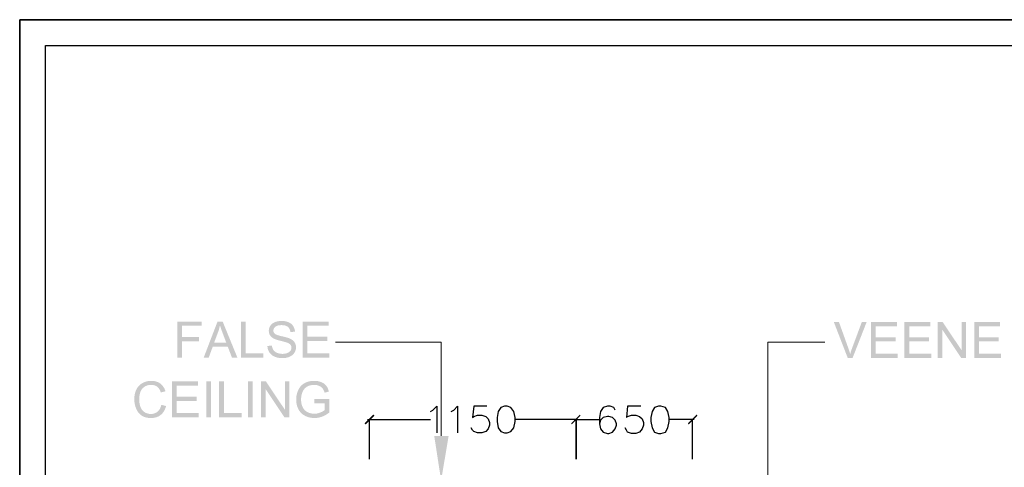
# Model space of a CAD drawing. Header units: millimetres. Extents: x 502444 to 745500, y -417645 to -375189.
# Tile 175 of 208: x 717302 to 723144, y -396827 to -394174. Entities that reach past the tile are written whole.
import ezdxf

# ---------------------------------------------------------------- set-up
doc = ezdxf.new("R2010")
doc.units = ezdxf.units.MM
doc.layers.add('PDF2_Geometry', color=7, linetype='Continuous')
doc.layers.add('PDF2_Solid Fills', color=7, linetype='Continuous')

msp = doc.modelspace()

# ---------------------------------------------------------------- hatches: boundary and pattern name
at = {"layer": 'PDF2_Solid Fills', "lineweight": 25, "transparency": 33554559}
for points in [[(718380.61759, -395963.27697), (718236.8437, -395963.27697), (718236.8437, -396176.3655), (718265.04708, -396176.3655), (718265.04708, -396079.55903), (718365.06188, -396079.55903), (718365.06188, -396054.41292), (718265.04708, -396054.41292), (718265.04708, -395988.42307), (718380.61759, -395988.42307)], [(718506.0733, -395963.27697), (718475.6898, -395963.27697), (718393.84577, -396176.3655), (718423.79253, -396176.3655), (718447.19707, -396111.82785), (718536.31122, -396111.82785), (718455.33889, -396088.86188), (718478.74343, -396026.36059), (718478.95271, -396025.78918), (718480.71792, -396020.80472), (718482.38123, -396015.80935), (718483.94262, -396010.8067), (718485.40211, -396005.79495), (718486.7615, -396000.77592), (718488.01899, -395995.74597), (718489.17457, -395990.70874), (718490.22824, -395985.6606)], [(718506.0733, -395963.27697), (718490.22824, -395985.6606), (718491.33468, -395989.43488), (718492.62856, -395993.64955), (718494.05347, -395998.1008), (718495.60759, -396002.79409), (718497.29455, -396007.72576), (718499.11072, -396012.89766), (718501.05973, -396018.30794), (718503.13795, -396023.95845), (718505.3472, -396029.84916), (718527.58889, -396088.86188), (718455.33889, -396088.86188), (718536.31122, -396111.82785), (718561.16979, -396176.3655), (718593.29667, -396176.3655)], [(718642.86823, -395963.27697), (718614.66486, -395963.27697), (718614.66486, -396176.3655), (718747.82745, -396176.3655), (718747.82745, -396151.21941), (718642.86823, -396151.21941)], [(718854.96679, -395959.64281), (718852.79212, -395959.66101), (718847.78766, -395959.85209), (718842.89601, -395960.24517), (718838.11356, -395960.84571), (718833.44211, -395961.64824), (718828.88168, -395962.65823), (718824.43043, -395963.87022), (718820.09018, -395965.28785), (718815.86095, -395966.91112), (718814.14669, -395967.64268), (718809.63721, -395969.83009), (718805.43892, -395972.26318), (718801.55181, -395974.94375), (718797.97588, -395977.87182), (718794.70933, -395981.04557), (718791.75578, -395984.46499), (718856.12965, -395984.49774), (718858.41715, -395984.5214), (718863.96756, -395984.78345), (718869.17949, -395985.33849), (718874.05112, -395986.18652), (718878.5879, -395987.32754), (718882.78437, -395988.76155), (718886.64237, -395990.48673), (718890.16187, -395992.50672), (718893.34472, -395994.81787), (718894.83878, -395996.12085), (718897.836, -395999.22908), (718900.4638, -396002.69218), (718902.71854, -396006.51195), (718904.60204, -396010.68659), (718906.11612, -396015.21609), (718907.25714, -396020.10228), (718908.02692, -396025.34332), (718935.06744, -396023.30696), (718934.91458, -396020.62456), (718934.39229, -396015.79843), (718933.55154, -396011.10879), (718932.39415, -396006.55745), (718930.92192, -396002.14441), (718929.13123, -395997.86787), (718927.02389, -395993.73144), (718924.59991, -395989.73151), (718922.75826, -395987.09097), (718919.89207, -395983.52778), (718916.74744, -395980.20664), (718913.32438, -395977.1257), (718909.62107, -395974.28316), (718905.63751, -395971.68266), (718901.37553, -395969.32237), (718896.83329, -395967.20047), (718896.77141, -395967.17499), (718892.66957, -395965.59358), (718888.43305, -395964.19961), (718884.06006, -395962.99126), (718879.55058, -395961.96671), (718874.90461, -395961.13141), (718870.12397, -395960.47992), (718865.20685, -395960.01405), (718860.15507, -395959.73562)], [(719134.66211, -395963.27697), (718980.56809, -395963.27697), (718980.56809, -396176.3655), (719139.60471, -396176.3655), (719139.60471, -396151.21941), (719008.76964, -396151.21941), (719008.76964, -396078.68734), (719126.66587, -396078.68734), (719126.66587, -396053.68682), (719008.76964, -396053.68682), (719008.76964, -395988.42307), (719134.66211, -395988.42307)], [(718791.75578, -395984.46499), (718789.1116, -395988.1319), (718787.08798, -395991.47124), (718784.90785, -395995.73323), (718783.12443, -396000.08257), (718781.73774, -396004.52108), (718780.74594, -396009.04876), (718780.15269, -396013.6638), (718779.95433, -396018.36618), (718780.13631, -396022.84836), (718780.74777, -396027.5744), (718781.79233, -396032.13484), (718783.26638, -396036.52968), (718785.17354, -396040.75709), (718787.51381, -396044.82072), (718788.62025, -396046.51496), (718791.27717, -396050.02173), (718794.30897, -396053.33924), (718797.71565, -396056.46931), (718801.49903, -396059.41194), (718805.65729, -396062.16713), (718810.19225, -396064.73305), (718810.40517, -396064.84588), (718813.24589, -396066.23258), (718816.51426, -396067.63747), (718820.20847, -396069.05874), (718824.32852, -396070.4982), (718828.87622, -396071.95587), (718833.84975, -396073.42991), (718839.25094, -396074.92397), (718845.07796, -396076.43259), (718851.33264, -396077.96124), (718853.03962, -396078.37615), (718859.71103, -396080.02126), (718865.76917, -396081.55535), (718871.21768, -396082.98026), (718876.0529, -396084.29053), (718880.27668, -396085.4916), (718883.88718, -396086.58166), (718886.88622, -396087.5589), (718889.2738, -396088.42695), (718893.95799, -396090.38506), (718898.52571, -396092.73079), (718902.46741, -396095.26942), (718905.77946, -396098.00096), (718908.46368, -396100.9272), (718908.52373, -396101.00364), (718911.04052, -396104.9235), (718912.84031, -396109.14727), (718913.91946, -396113.6786), (718914.27796, -396118.51382), (718914.2725, -396119.15986), (718913.82847, -396123.8222), (718912.68927, -396128.29529), (718910.85126, -396132.58275), (718908.31809, -396136.6846), (718905.90321, -396139.61631), (718902.67669, -396142.64629), (718898.92788, -396145.37236), (718894.65316, -396147.79453), (718889.85614, -396149.91096), (718889.39573, -396150.08749), (718885.22837, -396151.49966), (718880.86084, -396152.65523), (718876.28948, -396153.5524), (718871.51612, -396154.19479), (718866.54077, -396154.57877), (718861.36342, -396154.70798), (718926.19952, -396155.44136), (718929.09847, -396151.91457), (718931.72264, -396148.16759), (718932.24128, -396147.35777), (718934.6871, -396143.14128), (718936.75804, -396138.84471), (718938.45228, -396134.47172), (718939.76983, -396130.01865), (718940.71066, -396125.48733), (718941.2748, -396120.87775), (718941.46225, -396116.18811), (718941.33486, -396112.12084), (718940.83077, -396107.31473), (718939.94635, -396102.67604), (718938.68158, -396098.20659), (718937.03284, -396093.90457), (718935.00557, -396089.7736), (718932.59614, -396085.81007), (718931.36777, -396084.08307), (718928.65626, -396080.75464), (718925.59898, -396077.58817), (718922.19594, -396074.58003), (718918.44532, -396071.73203), (718914.35075, -396069.046), (718909.9086, -396066.51828), (718905.12069, -396064.15254), (718904.38913, -396063.82679), (718901.58116, -396062.66575), (718898.36738, -396061.4665), (718894.74779, -396060.22903), (718890.72055, -396058.95335), (718886.28568, -396057.63763), (718881.44682, -396056.28551), (718876.19849, -396054.89336), (718870.54617, -396053.46481), (718864.48621, -396051.99622), (718858.01861, -396050.48942), (718853.74934, -396049.51218), (718847.21078, -396047.91621), (718841.24363, -396046.3257), (718835.84608, -396044.74247), (718831.01813, -396043.1647), (718826.75978, -396041.5942), (718823.07103, -396040.02917), (718819.9537, -396038.46959), (718817.40415, -396036.91729), (718815.4242, -396035.37228), (718813.42969, -396033.39597), (718810.67632, -396029.74544), (718808.71093, -396025.7091), (718807.53169, -396021.28515), (718807.13861, -396016.4754), (718807.33151, -396013.15971), (718808.21412, -396008.82857), (718809.81373, -396004.72672), (718812.13035, -396000.85417), (718815.16397, -395997.21274), (718818.91459, -395993.8006), (718819.82813, -395993.09997), (718822.95456, -395991.08363), (718826.48499, -395989.33661), (718830.41759, -395987.85892), (718834.75237, -395986.64875), (718839.49297, -395985.70791), (718844.63393, -395985.0364), (718850.1807, -395984.63241), (718856.12965, -395984.49774)], [(722163.26217, -395965.81742), (722132.73308, -395965.81742), (722215.30502, -396178.90413), (722229.84164, -396155.50323), (722229.04093, -396152.64795), (722227.77798, -396148.30953), (722226.44224, -396143.89104), (722225.03189, -396139.39611), (722223.54693, -396134.8193), (722221.98735, -396130.16423), (722220.35499, -396125.43091), (722218.64801, -396120.61752)], [(722327.67813, -395965.81742), (722298.89424, -395965.81742), (722241.32645, -396120.61752), (722240.16905, -396123.73849), (722238.53123, -396128.27709), (722236.94799, -396132.81387), (722235.41754, -396137.35247), (722233.94349, -396141.88925), (722232.52222, -396146.42785), (722231.15555, -396150.96463), (722229.84164, -396155.50323), (722215.30502, -396178.90413), (722244.2345, -396178.90413)], [(722507.648, -395965.81742), (722353.55398, -395965.81742), (722353.55398, -396178.90413), (722512.5906, -396178.90413), (722512.5906, -396153.75804), (722381.75553, -396153.75804), (722381.75553, -396081.22779), (722499.65176, -396081.22779), (722499.65176, -396056.22727), (722381.75553, -396056.22727), (722381.75553, -395990.96352), (722507.648, -395990.96352)], [(722706.22721, -395965.81742), (722552.13137, -395965.81742), (722552.13137, -396178.90413), (722711.16981, -396178.90413), (722711.16981, -396153.75804), (722580.33475, -396153.75804), (722580.33475, -396081.22779), (722698.23097, -396081.22779), (722698.23097, -396056.22727), (722580.33475, -396056.22727), (722580.33475, -395990.96352), (722706.22721, -395990.96352)], [(722778.76656, -395965.81742), (722749.8389, -395965.81742), (722749.8389, -396178.90413), (722776.8776, -396178.90413), (722776.8776, -396011.45819)], [(722778.76656, -395965.81742), (722776.8776, -396011.45819), (722888.81396, -396178.90413), (722890.70292, -396133.11778)], [(722917.74344, -395965.81742), (722890.70292, -395965.81742), (722890.70292, -396133.11778), (722888.81396, -396178.90413), (722917.74344, -396178.90413)], [(723119.81122, -395965.81742), (722965.71538, -395965.81742), (722965.71538, -396178.90413), (723124.75382, -396178.90413), (723124.75382, -396153.75804), (722993.91875, -396153.75804), (722993.91875, -396081.22779), (723111.81498, -396081.22779), (723111.81498, -396056.22727), (722993.91875, -396056.22727), (722993.91875, -395990.96352), (723119.81122, -395990.96352)], [(718798.41628, -396105.57863), (718771.81251, -396107.90435), (718771.94354, -396110.83242), (718772.39303, -396115.67129), (718773.13005, -396120.39005), (718774.1546, -396124.98506), (718775.46669, -396129.45815), (718777.0663, -396133.80931), (718778.95343, -396138.03854), (718781.12629, -396142.14584), (718783.58849, -396146.13122), (718785.13532, -396148.41326), (718787.96148, -396152.12203), (718791.02058, -396155.59786), (718794.31261, -396158.84076), (718797.83758, -396161.85254), (718801.59366, -396164.62957), (718805.5845, -396167.17548), (718809.80645, -396169.48845), (718814.26134, -396171.56849), (718815.85003, -396172.23636), (718819.74806, -396173.71041), (718823.82261, -396175.02977), (718828.06822, -396176.19444), (718832.49035, -396177.20444), (718837.08537, -396178.05793), (718841.85326, -396178.75673), (718846.79768, -396179.30086), (718851.91498, -396179.68847), (718857.20516, -396179.92141), (718862.67186, -396179.99966), (718867.34512, -396179.90867), (718872.29864, -396179.6084), (718877.14115, -396179.09522), (718881.86901, -396178.36911), (718886.48404, -396177.43373), (718890.98624, -396176.28543), (718895.3738, -396174.92422), (718899.64853, -396173.3519), (718903.81225, -396171.56849), (718907.58107, -396169.72867), (718911.85398, -396167.31742), (718915.85391, -396164.68234), (718919.57724, -396161.82524), (718923.02578, -396158.74431), (718926.19952, -396155.44136), (718861.36342, -396154.70798), (718860.98854, -396154.70798), (718855.93311, -396154.56057), (718851.02327, -396154.15839), (718846.25901, -396153.50144), (718841.64035, -396152.5879), (718837.16544, -396151.41776), (718832.83794, -396149.99285), (718828.6542, -396148.31135), (718824.71614, -396146.47335), (718820.31948, -396144.00751), (718816.37778, -396141.30145), (718812.89102, -396138.35519), (718809.85923, -396135.1687), (718807.2842, -396131.742), (718805.28605, -396128.52641), (718803.32612, -396124.60654), (718801.65918, -396120.35183), (718800.28522, -396115.76228), (718799.20425, -396110.83788)], [(718082.45852, -396314.79098), (718080.67692, -396314.80372), (718075.77618, -396314.97478), (718070.94823, -396315.34238), (718066.19489, -396315.91016), (718061.51799, -396316.67448), (718056.91388, -396317.63898), (718052.38438, -396318.80002), (718047.92949, -396320.15941), (718043.54739, -396321.71717), (718039.24173, -396323.4751), (718035.00885, -396325.42958), (718030.85241, -396327.58241), (718029.76781, -396328.18658), (718025.71692, -396330.62513), (718021.83527, -396333.24929), (718018.12832, -396336.06089), (718014.59243, -396339.0563), (718011.22761, -396342.23732), (718008.03567, -396345.60578), (718005.01479, -396349.15805), (718002.16679, -396352.89775), (717999.49167, -396356.82125), (717996.9858, -396360.9322), (717994.65462, -396365.22877), (717993.29523, -396367.96576), (717991.46996, -396372.00755), (717989.8012, -396376.15307), (717988.29257, -396380.40414), (717986.9441, -396384.75894), (717985.75213, -396389.21929), (717984.72029, -396393.78337), (717983.84679, -396398.45299), (717983.1316, -396403.22816), (717982.57656, -396408.10525), (717982.17984, -396413.0897), (717981.94145, -396418.17607), (717981.86138, -396423.36979), (717981.87048, -396425.10407), (717981.99786, -396430.003), (717982.27265, -396434.84914), (717982.69667, -396439.64615), (717983.26809, -396444.39039), (717983.99055, -396449.08367), (717984.86042, -396453.72419), (717985.87769, -396458.31374), (717987.04601, -396462.85234), (717988.36173, -396467.33998), (717989.82485, -396471.77668), (717991.43902, -396476.16059), (717993.2006, -396480.49355), (717993.71924, -396481.70373), (717995.83204, -396486.27872), (717998.11044, -396490.65354), (718000.55626, -396494.82818), (718003.16404, -396498.80446), (718005.93925, -396502.58055), (718008.87824, -396506.15648), (718011.98283, -396509.53404), (718015.25302, -396512.71142), (718079.69605, -396511.01718), (718079.43399, -396511.01718), (718074.64426, -396510.84612), (718069.93824, -396510.36569), (718065.31957, -396509.57589), (718060.78461, -396508.47673), (718056.33518, -396507.0682), (718051.97128, -396505.3503), (718047.69291, -396503.32304), (718043.49825, -396500.98822), (718041.61658, -396499.80717), (718037.91873, -396497.16117), (718034.46655, -396494.22764), (718031.26187, -396491.0084), (718028.30286, -396487.50163), (718025.59135, -396483.70915), (718023.12369, -396479.62914), (718020.90535, -396475.26161), (718018.93085, -396470.60836), (718018.66152, -396469.92047), (718017.19476, -396465.85866), (718015.88086, -396461.66036), (718014.72164, -396457.3274), (718013.71711, -396452.85978), (718012.86726, -396448.25748), (718012.17209, -396443.52053), (718011.63161, -396438.6489), (718011.24581, -396433.64261), (718011.01287, -396428.49983), (718010.93644, -396423.22421), (718010.9874, -396419.55184), (718011.20759, -396414.7803), (718011.60067, -396410.04152), (718012.17027, -396405.33004), (718012.91275, -396400.65132), (718013.82812, -396396.00171), (718014.92, -396391.38304), (718016.18477, -396386.79349), (718017.62241, -396382.23487), (718018.40857, -396380.02926), (718020.25567, -396375.58347), (718022.37757, -396371.3597), (718024.77426, -396367.35976), (718027.44573, -396363.58184), (718030.392, -396360.02594), (718033.61306, -396356.69205), (718037.11073, -396353.582), (718040.88319, -396350.69214), (718041.66571, -396350.14074), (718045.3672, -396347.78591), (718049.26159, -396345.70769), (718053.34523, -396343.90608), (718057.62178, -396342.3829), (718062.08941, -396341.13633), (718066.74994, -396340.16638), (718071.59972, -396339.47303), (718076.64241, -396339.05811), (718081.878, -396338.91981), (718143.19459, -396336.90892), (718139.81339, -396333.89714), (718136.24657, -396331.07098), (718135.62237, -396330.60875), (718131.94818, -396328.08286), (718128.13568, -396325.77534), (718124.18488, -396323.68802), (718120.09759, -396321.8209), (718115.87382, -396320.17397), (718111.51174, -396318.74542), (718107.01318, -396317.53707), (718102.37631, -396316.54891), (718097.60295, -396315.77914), (718092.69311, -396315.22955), (718087.64497, -396314.90017)], [(718143.19459, -396336.90892), (718081.878, -396338.91981), (718081.9981, -396338.91981), (718087.20821, -396339.09087), (718092.19085, -396339.59314), (718096.94782, -396340.42479), (718101.48096, -396341.58765), (718105.78663, -396343.07807), (718109.86664, -396344.8997), (718113.71917, -396347.04889), (718117.34787, -396349.52929), (718119.46794, -396351.22899), (718122.51612, -396354.07152), (718125.38595, -396357.24891), (718128.07745, -396360.76478), (718130.5906, -396364.61731), (718132.92724, -396368.80651), (718135.08371, -396373.33419), (718137.06184, -396378.19671), (718138.86345, -396383.39772), (718166.62825, -396376.85734), (718165.23792, -396372.41337), (718163.53458, -396367.7219), (718161.6438, -396363.21788), (718159.5674, -396358.9013), (718157.30538, -396354.77033), (718154.85592, -396350.82499), (718152.22083, -396347.06709), (718149.39831, -396343.49481), (718146.39017, -396340.10814)], [(718359.68435, -396318.42514), (718205.58851, -396318.42514), (718205.58851, -396531.51186), (718364.62695, -396531.51186), (718364.62695, -396506.36575), (718233.79189, -396506.36575), (718233.79189, -396433.83551), (718351.68811, -396433.83551), (718351.68811, -396408.83499), (718233.79189, -396408.83499), (718233.79189, -396343.57124), (718359.68435, -396343.57124)], [(718408.38422, -396531.51186), (718408.38422, -396318.42514), (718436.58577, -396318.42514), (718436.58577, -396531.51186)], [(718513.34344, -396318.42514), (718485.14006, -396318.42514), (718485.14006, -396531.51186), (718618.30265, -396531.51186), (718618.30265, -396506.36575), (718513.34344, -396506.36575)], [(718656.68057, -396531.51186), (718656.68057, -396318.42514), (718684.88213, -396318.42514), (718684.88213, -396531.51186)], [(718763.23758, -396318.42514), (718734.3081, -396318.42514), (718734.3081, -396531.51186), (718761.3468, -396531.51186), (718761.3468, -396364.06591)], [(718763.23758, -396318.42514), (718761.3468, -396364.06591), (718873.28498, -396531.51186), (718875.17394, -396485.7255)], [(718902.21446, -396318.42514), (718875.17394, -396318.42514), (718875.17394, -396485.7255), (718873.28498, -396531.51186), (718902.21446, -396531.51186)], [(718977.99852, -396338.06086), (718974.6337, -396341.10904), (718971.42719, -396344.35011), (718968.38266, -396347.78227), (718965.49826, -396351.40915), (718962.77401, -396355.22892), (718960.21172, -396359.2416), (718957.80776, -396363.44717), (718955.56575, -396367.84383), (718953.94976, -396371.30692), (718952.11904, -396375.59075), (718950.44664, -396379.92553), (718948.93256, -396384.30763), (718947.57862, -396388.74068), (718946.38483, -396393.22286), (718945.34935, -396397.75418), (718944.47221, -396402.33646), (718943.75702, -396406.96605), (718943.19834, -396411.6466), (718942.7998, -396416.3781), (718942.56141, -396421.15691), (718942.48134, -396425.98668), (718942.50864, -396428.80374), (718942.68516, -396433.72086), (718943.02728, -396438.56155), (718943.535, -396443.32581), (718944.21016, -396448.01727), (718945.04908, -396452.63048), (718946.05362, -396457.16908), (718947.22558, -396461.63307), (718948.56131, -396466.02062), (718950.06448, -396470.33357), (718951.73142, -396474.5719), (718953.56579, -396478.73198), (718955.56575, -396482.81927), (718957.80412, -396486.92111), (718960.24812, -396490.91741), (718962.86864, -396494.74446), (718965.66569, -396498.40228), (718968.63925, -396501.89449), (718971.78752, -396505.21746), (718975.11231, -396508.37118), (718978.61362, -396511.35931), (718982.29145, -396514.17819), (718986.14398, -396516.82965), (718990.17485, -396519.31368), (718994.38043, -396521.62848), (718996.94636, -396522.94238), (719001.08096, -396524.89139), (719005.28653, -396526.67117), (719009.56672, -396528.2817), (719013.9197, -396529.72298), (719018.34547, -396530.99321), (719022.84404, -396532.09601), (719027.41539, -396533.02776), (719032.05954, -396533.79026), (719036.77648, -396534.38351), (719041.56622, -396534.80753), (719046.42874, -396535.06048), (719051.36588, -396535.14601), (719055.42041, -396535.08232), (719060.10459, -396534.84574), (719064.76512, -396534.43629), (719069.40199, -396533.85395), (719074.0152, -396533.09691), (719078.60476, -396532.16699), (719083.17065, -396531.06418), (719087.71108, -396529.7885), (719092.22784, -396528.33811), (719096.72094, -396526.71484), (719099.08123, -396525.80494), (719103.23949, -396524.07976), (719107.3741, -396522.20354), (719111.48504, -396520.18174), (719115.57233, -396518.00888), (719119.63596, -396515.68863), (719123.67775, -396513.21915), (719127.69588, -396510.60227), (719049.76627, -396509.70874), (719045.94103, -396509.63231), (719041.22955, -396509.3193), (719036.57994, -396508.76608), (719031.98857, -396507.97265), (719027.45725, -396506.94081), (719022.98598, -396505.66695), (719018.57659, -396504.15287), (719014.22543, -396502.40039), (719009.93432, -396500.40589), (719006.51854, -396498.5879), (719002.5732, -396496.14208), (718998.85897, -396493.4433), (718995.37768, -396490.49157), (718992.1275, -396487.28507), (718989.10845, -396483.8238), (718986.3205, -396480.10957), (718983.76549, -396476.14057), (718981.4416, -396471.9168), (718980.54261, -396470.10973), (718978.83563, -396466.2845), (718977.30699, -396462.29002), (718975.95851, -396458.12448), (718974.79202, -396453.79152), (718973.80204, -396449.28931), (718972.99405, -396444.61787), (718972.3644, -396439.77718), (718971.91491, -396434.76907), (718971.64557, -396429.5899), (718971.5564, -396424.24148), (718971.56732, -396422.5345), (718971.72564, -396417.65378), (718972.06959, -396412.84949), (718972.59915, -396408.12163), (718973.31616, -396403.4702), (718974.2206, -396398.89521), (718975.30884, -396394.39664), (718976.58635, -396389.97633), (718978.04765, -396385.63063), (718979.6964, -396381.36318), (718980.33333, -396379.8855), (718982.3606, -396375.69994), (718984.66266, -396371.64905), (718987.2395, -396367.72918), (718990.09114, -396363.94216), (718993.21757, -396360.28617), (718995.9855, -396357.42179), (718999.33394, -396354.46825), (719002.99904, -396351.72215), (719006.98077, -396349.18352), (719011.27916, -396346.85417), (719015.89419, -396344.73409), (719016.93148, -396344.31554), (719020.96599, -396342.88517), (719025.19705, -396341.67318), (719029.62828, -396340.68138), (719034.25605, -396339.90979), (719039.08218, -396339.3602), (719044.10667, -396339.029), (719049.32951, -396338.91981)], [(719049.18575, -396314.79098), (719046.84002, -396314.80918), (719041.82099, -396314.97114), (719036.89841, -396315.30053), (719032.07228, -396315.79915), (719027.34078, -396316.46703), (719022.70391, -396317.30232), (719018.16349, -396318.30685), (719013.71952, -396319.48062), (719009.37018, -396320.82182), (719005.11547, -396322.33226), (719000.95721, -396324.01012), (718996.89358, -396325.85723), (718992.9264, -396327.87176), (718989.05931, -396330.07373), (718985.21224, -396332.5432), (718981.52531, -396335.20558), (718977.99852, -396338.06086), (719049.32951, -396338.91981), (719051.33494, -396338.94165), (719056.25024, -396339.18368), (719061.0236, -396339.69505), (719065.65319, -396340.47756), (719070.14265, -396341.52941), (719074.49017, -396342.85059), (719078.69575, -396344.44292), (719080.88134, -396345.4238), (719085.33259, -396347.73314), (719089.3762, -396350.28815), (719093.01035, -396353.08701), (719096.23323, -396356.12791), (719099.04848, -396359.41448), (719099.12309, -396359.51275), (719101.41786, -396362.80114), (719103.58344, -396366.47351), (719105.62162, -396370.52987), (719107.5306, -396374.96838), (719109.31401, -396379.79086), (719110.96821, -396384.99552), (719136.40912, -396378.02019), (719136.0761, -396376.74815), (719134.62389, -396371.7091), (719133.02246, -396366.90845), (719131.27181, -396362.34801), (719129.37193, -396358.02597), (719127.321, -396353.94414), (719125.12086, -396350.10071), (719122.77148, -396346.49749), (719120.27107, -396343.13448), (719118.09276, -396340.54308), (719115.02456, -396337.34567), (719111.69068, -396334.34117), (719108.09292, -396331.52775), (719104.23129, -396328.90723), (719100.10214, -396326.4796), (719095.70913, -396324.24488), (719091.05224, -396322.20306), (719090.65916, -396322.05019), (719086.4736, -396320.5252), (719082.18068, -396319.18218), (719077.78403, -396318.0175), (719073.28, -396317.03117), (719068.67225, -396316.22499), (719063.95895, -396315.59716), (719059.1401, -396315.14948), (719054.2157, -396314.88015)], [(719139.60652, -396422.78746), (719049.32951, -396422.93304), (719049.32951, -396447.93356), (719111.98549, -396447.93356), (719111.98549, -396487.61628), (719110.58241, -396488.81189), (719107.40867, -396491.2286), (719103.83457, -396493.59617), (719099.85829, -396495.91642), (719095.48165, -396498.18936), (719090.70466, -396500.41135), (719085.5273, -396502.58783), (719081.91681, -396503.98181), (719077.40915, -396505.50135), (719072.87418, -396506.78795), (719068.31011, -396507.8398), (719063.71691, -396508.65689), (719059.0946, -396509.24105), (719054.44499, -396509.59227), (719049.76627, -396509.70874), (719127.69588, -396510.60227), (719131.68854, -396507.83616), (719135.65936, -396504.92265), (719139.60652, -396501.85991)], [(718142.06085, -396456.80148), (718142.01172, -396457.02713), (718140.73967, -396462.24088), (718139.25653, -396467.19076), (718137.56411, -396471.88041), (718135.66059, -396476.30618), (718133.54597, -396480.46989), (718131.22208, -396484.37156), (718128.68708, -396488.01118), (718125.941, -396491.38692), (718122.98563, -396494.50243), (718119.81916, -396497.35407), (718118.96203, -396498.0547), (718115.28056, -396500.77531), (718111.42803, -396503.17563), (718107.40625, -396505.25567), (718103.21342, -396507.01725), (718098.85134, -396508.45671), (718094.3182, -396509.57772), (718089.614, -396510.37661), (718084.74055, -396510.85704), (718079.69605, -396511.01718), (718015.25302, -396512.71142), (718018.68882, -396515.69045), (718022.2884, -396518.46748), (718026.0554, -396521.04614), (718027.51307, -396521.97606), (718031.13266, -396524.07976), (718034.91969, -396526.00148), (718038.87413, -396527.73757), (718042.99781, -396529.29351), (718047.2871, -396530.66565), (718051.74562, -396531.85398), (718056.37339, -396532.86033), (718061.16677, -396533.68289), (718066.12938, -396534.32346), (718071.25942, -396534.78023), (718076.55688, -396535.05502), (718082.02176, -396535.14601), (718086.5731, -396535.05866), (718091.56847, -396534.75293), (718096.44009, -396534.22519), (718101.1898, -396533.47725), (718105.81756, -396532.51093), (718110.32159, -396531.32259), (718114.70368, -396529.91224), (718118.96385, -396528.28352), (718123.1021, -396526.43459), (718127.11659, -396524.36365), (718131.00916, -396522.07433), (718134.7798, -396519.563), (718138.42669, -396516.83147), (718139.75515, -396515.75778), (718143.04536, -396512.87885), (718146.17908, -396509.81611), (718149.15446, -396506.56776), (718151.97334, -396503.1356), (718154.6339, -396499.51782), (718157.13795, -396495.71442), (718159.48551, -396491.72722), (718161.67473, -396487.55622), (718163.70746, -396483.19779), (718165.58186, -396478.65737), (718167.29976, -396473.93133), (718168.85934, -396469.01967), (718170.26241, -396463.92239)]]:
    msp.add_hatch(color=256, dxfattribs=at).paths.add_polyline_path(points)
at = {"layer": 'PDF2_Solid Fills', "lineweight": 25, "true_color": 0x989898, "transparency": 33554559}
for points in [[(719407.42941, -396521.64668), (719399.97548, -396514.19275), (719347.79796, -396566.37027), (719355.25189, -396573.8242)], [(720577.69666, -396573.8242), (720629.87418, -396521.64668), (720626.14721, -396514.19275), (720573.96969, -396566.37027)], [(721267.18532, -396566.37027), (721270.91228, -396573.8242), (721323.0898, -396521.64668), (721319.36284, -396514.19275)]]:
    msp.add_hatch(color=252, dxfattribs=at).paths.add_polyline_path(points)

# ---------------------------------------------------------------- linework, layer by layer
at = {"layer": 'PDF2_Geometry', "lineweight": 25}
for points in [[(745499.91658, -414165.10251), (745499.91658, -394173.65826), (717301.69377, -394173.65826), (717301.69377, -414165.10251)], [(745499.91658, -414165.10251), (717301.69377, -414165.10251), (717301.69377, -394173.65826), (745499.91658, -394173.65826)], [(717454.49936, -394326.46386), (745347.11098, -394326.46386), (745347.11098, -414012.29691), (717454.49936, -414012.29691)]]:
    msp.add_lwpolyline(points, close=True, dxfattribs=at)
at = {"layer": 'PDF2_Geometry', "lineweight": 9}
for points in [[(719802.48778, -396640.90958), (719802.48778, -396085.59169), (719176.35754, -396085.59169)], [(721740.50997, -397744.09144), (721740.50997, -396085.59169), (722079.66385, -396085.59169)]]:
    msp.add_lwpolyline(points, dxfattribs=at)
at = {"layer": 'PDF2_Geometry', "color": 252, "lineweight": 25, "true_color": 0x989898}
for points in [[(719739.12936, -396495.55792), (719754.03723, -396488.10399), (719776.39902, -396465.74219), (719776.39902, -396622.27475)], [(719862.11923, -396495.55792), (719877.0271, -396488.10399), (719899.38889, -396465.74219), (719899.38889, -396622.27475)], [(720074.55628, -396465.74219), (719996.29, -396465.74219), (719988.83607, -396532.82758), (719996.29, -396525.37365), (720018.65179, -396517.91971), (720044.74055, -396517.91971), (720067.10235, -396525.37365), (720082.01021, -396540.28151), (720089.46414, -396562.6433), (720089.46414, -396577.55117), (720082.01021, -396599.91296), (720067.10235, -396614.82082), (720044.74055, -396622.27475), (720018.65179, -396622.27475), (719996.29, -396614.82082), (719988.83607, -396607.36689), (719981.38214, -396592.45903)], [(720834.85729, -396488.10399), (720827.40336, -396473.19612), (720805.04157, -396465.74219), (720790.1337, -396465.74219), (720764.04494, -396473.19612), (720749.13708, -396495.55792), (720741.68315, -396532.82758), (720741.68315, -396570.09723), (720749.13708, -396599.91296), (720764.04494, -396618.54779), (720790.1337, -396626.00172), (720797.58764, -396626.00172), (720819.94943, -396618.54779), (720834.85729, -396599.91296), (720842.31122, -396577.55117), (720842.31122, -396570.09723), (720834.85729, -396547.73544), (720819.94943, -396532.82758), (720797.58764, -396525.37365), (720790.1337, -396525.37365), (720764.04494, -396532.82758), (720749.13708, -396547.73544), (720741.68315, -396570.09723)], [(720987.66289, -396465.74219), (720909.39661, -396465.74219), (720901.94268, -396532.82758), (720909.39661, -396525.37365), (720931.7584, -396517.91971), (720957.84716, -396517.91971), (720980.20896, -396525.37365), (720995.11682, -396540.28151), (721002.57075, -396562.6433), (721002.57075, -396577.55117), (720995.11682, -396599.91296), (720980.20896, -396618.54779), (720957.84716, -396626.00172), (720931.7584, -396626.00172), (720909.39661, -396618.54779), (720901.94268, -396607.36689), (720894.48874, -396592.45903)], [(719366.43279, -396544.00847), (719739.12936, -396544.00847)], [(719377.61369, -396778.80732), (719377.61369, -396544.00847)], [(720611.23935, -396544.00847), (720242.26974, -396544.00847)], [(720592.60452, -396544.00847), (720741.68315, -396544.00847)], [(721304.45498, -396544.00847), (721155.37635, -396544.00847)], [(721293.27408, -396778.80732), (721293.27408, -396544.00847)]]:
    msp.add_lwpolyline(points, dxfattribs=at)
for points in [[(720178.91132, -396465.74219), (720156.54953, -396473.19612), (720141.64166, -396495.55792), (720134.18773, -396532.82758), (720134.18773, -396555.18937), (720141.64166, -396592.45903), (720156.54953, -396614.82082), (720178.91132, -396622.27475), (720193.81918, -396622.27475), (720216.18098, -396614.82082), (720234.81581, -396592.45903), (720242.26974, -396555.18937), (720242.26974, -396532.82758), (720234.81581, -396495.55792), (720216.18098, -396473.19612), (720193.81918, -396465.74219)], [(721092.01793, -396465.74219), (721069.65613, -396473.19612), (721054.74827, -396495.55792), (721047.29434, -396532.82758), (721047.29434, -396555.18937), (721054.74827, -396592.45903), (721069.65613, -396618.54779), (721092.01793, -396626.00172), (721106.92579, -396626.00172), (721133.01455, -396618.54779), (721147.92241, -396592.45903), (721155.37635, -396555.18937), (721155.37635, -396532.82758), (721147.92241, -396495.55792), (721133.01455, -396473.19612), (721106.92579, -396465.74219)], [(720603.78542, -396544.00847), (720603.78542, -396778.80732)]]:
    msp.add_lwpolyline(points, close=True, dxfattribs=at)
at = {"layer": 'PDF2_Solid Fills', "lineweight": 25, "transparency": 33554559}
msp.add_solid([(719847.21137, -396640.90958), (719802.48778, -396905.52415), (719761.49116, -396640.90958)], dxfattribs=at)

doc.saveas('drawing.dxf')
